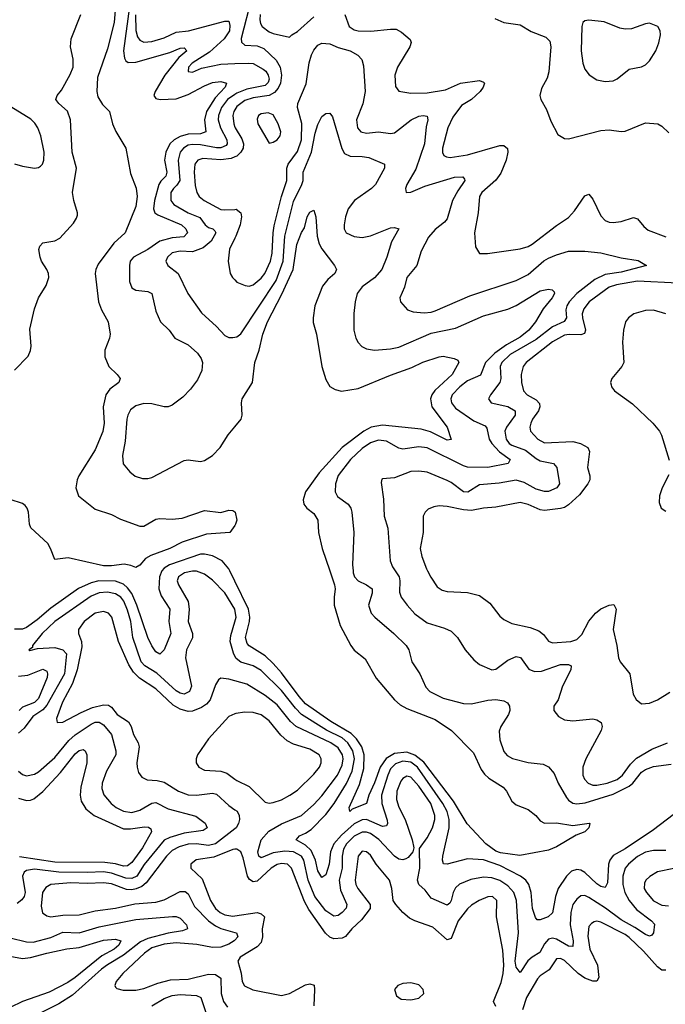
# Model space of a CAD drawing. Header units: inches. Extents: x 1552611 to 1694776, y 811966 to 917215.
# Tile 213 of 256: x 1578936 to 1582128, y 887857 to 892724. Entities that reach past the tile are written whole.
import ezdxf

# ---------------------------------------------------------------- set-up
doc = ezdxf.new("R2010")
doc.units = ezdxf.units.IN
doc.header["$MEASUREMENT"] = 0
for name, color, linetype in [('B5878', 7, 'Continuous'), ('B5879', 7, 'Continuous'), ('B5888', 7, 'Continuous'), ('B5889', 7, 'Continuous')]:
    doc.layers.add(name, color=color, linetype=linetype)

msp = doc.modelspace()

# ---------------------------------------------------------------- linework, layer by layer
at = {"layer": 'B5878', "color": 5}
for points, elevation in [([(1579639.6, 890000), (1579627.5, 889970), (1579624.8, 889910), (1579636.4, 889876.4), (1579679, 889810), (1579674.4, 889750), (1579683, 889690), (1579650, 889609.6), (1579630, 889588.6), (1579610, 889599.7), (1579590, 889628.4), (1579570, 889669.8), (1579516.3, 889830), (1579490, 889888.5), (1579470, 889916), (1579450, 889934.2), (1579410, 889948.3), (1579327.6, 889950), (1579290, 889940.2), (1579227.1, 889912.9), (1579090, 889814.6), (1579022.6, 889757.4), (1578970, 889719.9), (1578950, 889710.9), (1578911.5, 889711.5)], 820), ([(1580000, 889808.5), (1579999.7, 889810), (1579950, 889891.8), (1579890, 889953.8), (1579850, 889982.5), (1579810, 889997.7), (1579790, 889998.4), (1579750.4, 889990), (1579720.7, 889970), (1579715.6, 889950), (1579721, 889930), (1579768.9, 889848.9), (1579773.4, 889810), (1579769.1, 889750), (1579791.3, 889690), (1579790.7, 889669.3), (1579761.5, 889610), (1579756.8, 889570), (1579785.7, 889430), (1579776.4, 889403.6), (1579750, 889390.5), (1579730, 889395.4), (1579710, 889406.9), (1579614.7, 889494.7), (1579554.4, 889530), (1579537.2, 889550), (1579496, 889670), (1579485.5, 889750), (1579470, 889805.8), (1579452, 889850), (1579435.8, 889870), (1579410, 889886.4), (1579370, 889894.8), (1579330, 889891.3), (1579290, 889874.7), (1579109.6, 889750), (1579047.6, 889690), (1578999.5, 889630), (1578999, 889621), (1578981, 889610), (1578986.2, 889606.2), (1579023.9, 889616.1), (1579110, 889620.1), (1579150.2, 889610), (1579168.2, 889590), (1579157.4, 889490), (1579070, 889335.8), (1579050, 889313.3), (1579000.7, 889279.3), (1578958.4, 889221.6), (1578930, 889197.2)], 840), ([(1580000, 889949.4), (1579975.7, 890000)], 820), ([(1580000, 889456.2), (1579970, 889465), (1579930.2, 889469.8), (1579919.5, 889460.5), (1579903.9, 889436.1), (1579877.2, 889362.8), (1579859.1, 889340.9), (1579835.7, 889324.3), (1579790, 889305.5), (1579770, 889305), (1579730, 889316.1), (1579695.5, 889335.5), (1579610, 889416.9), (1579529.2, 889469.2), (1579498.7, 889498.7), (1579475.7, 889535.7), (1579425.5, 889650), (1579391.9, 889770), (1579375.1, 889790), (1579350, 889798.5), (1579310, 889789.8), (1579255, 889750), (1579227.5, 889710), (1579226.4, 889690), (1579242.6, 889650), (1579243.6, 889623.6), (1579220.6, 889510), (1579197, 889443), (1579147.7, 889350), (1579118.9, 889270), (1579121, 889250), (1579150, 889251.6), (1579240.1, 889299.9), (1579296.5, 889323.5), (1579350, 889338), (1579375.3, 889335.3), (1579390, 889326.4), (1579417.5, 889290), (1579473.9, 889253.9), (1579488.1, 889230), (1579498.8, 889190), (1579522.2, 889150), (1579527.8, 889130), (1579516, 889050), (1579516.9, 889030), (1579523.6, 889003.6), (1579540.2, 888980.2), (1579566.2, 888966.2), (1579616.5, 888963.5), (1579650, 888955), (1579721.5, 888910), (1579770, 888891.8), (1579810, 888890.6), (1579890, 888900.4), (1579910, 888895.6), (1579970, 888839.2), (1580000, 888819.1)], 860), ([(1580000, 889578.4), (1579992.6, 889592.6), (1579977.2, 889650), (1579979.5, 889680.5), (1580000, 889746.9)], 840), ([(1578930, 889479.7), (1578976.1, 889483.9), (1579050, 889514.4), (1579070, 889504.4), (1579074.4, 889490), (1579072.8, 889472.8), (1579030, 889368), (1579010, 889348.2), (1578950, 889326.6), (1578934.4, 889310)], 820), ([(1580000, 889292.5), (1579970, 889279.8), (1579870.2, 889170), (1579814.9, 889090), (1579808.2, 889070), (1579808.5, 889050), (1579821.3, 889030), (1579850, 889014.3), (1579930, 889009.4), (1579960, 889000), (1580000, 888970.5)], 880), ([(1578930, 889008.8), (1578950, 888992.7), (1578970, 888986), (1579010, 888994.2), (1579030, 889005.9), (1579110, 889077.3), (1579179.3, 889160.7), (1579210, 889188.8), (1579290, 889242), (1579310, 889251), (1579330, 889251.8), (1579350, 889239), (1579389.5, 889190), (1579412.3, 889110), (1579412, 889090), (1579364.8, 889010), (1579343.5, 888950), (1579343, 888923), (1579352.7, 888892.7), (1579388.5, 888850), (1579413.4, 888830), (1579450, 888811.8), (1579490, 888805.1), (1579530, 888817.1), (1579590, 888851.8), (1579610, 888853.9), (1579670, 888823.3), (1579807.7, 888787.7), (1579853.2, 888753.2), (1579862.8, 888730), (1579843.2, 888716.8), (1579750, 888703.4), (1579677.8, 888682.2), (1579651, 888669), (1579551.3, 888548.7), (1579515.4, 888490), (1579490, 888478.1), (1579460.5, 888480.5), (1579390, 888505.4), (1579350, 888512.3), (1579270, 888508), (1579130, 888510.2), (1579010, 888524.4), (1578970, 888518.1), (1578957.8, 888510), (1578950.1, 888490), (1578963.5, 888410), (1578958.7, 888390), (1578946.8, 888373.2), (1578924.5, 888355.5)], 840), ([(1578930, 888875.3), (1578970, 888864.1), (1578990, 888865.5), (1579006.7, 888873.3), (1579050, 888908.9), (1579137.8, 889002.2), (1579210, 889095.7), (1579230, 889111.2), (1579250, 889115.9), (1579260.3, 889110), (1579267.9, 889090), (1579267.8, 889050), (1579238.2, 888930), (1579234.6, 888890), (1579241.1, 888861.1), (1579263.9, 888823.9), (1579304.5, 888790), (1579450, 888725.2), (1579484.5, 888724.5), (1579554.2, 888734.2), (1579572.6, 888732.6), (1579584.7, 888724.7), (1579587.5, 888710), (1579543.3, 888630), (1579490, 888557.9), (1579470, 888541.4), (1579450, 888540.6), (1579410, 888551.1), (1579357.5, 888557.5), (1579110, 888560.1), (1578934.7, 888585.3)], 820), ([(1580000, 888725.2), (1579905.1, 888650), (1579870, 888641.9), (1579810, 888649.9), (1579770, 888647.9), (1579724.6, 888635.4), (1579690, 888617.7), (1579662.1, 888590), (1579562, 888458), (1579540.3, 888439.7), (1579512.1, 888427.9), (1579490, 888423.5), (1579465.1, 888425.1), (1579390, 888452), (1579350, 888458.1), (1579270, 888454.8), (1579190, 888458.1), (1579090, 888448.7), (1579065.3, 888434.7), (1579048.9, 888410), (1579041.9, 888341.9), (1579049.5, 888309.5), (1579070, 888295), (1579090, 888289.4), (1579150, 888296.8), (1579230, 888299.3), (1579310, 888319.6), (1579410, 888332.3), (1579505.9, 888354.1), (1579610, 888361.5), (1579650, 888374.1), (1579730, 888413.9), (1579755.1, 888415.1), (1579770, 888403.5), (1579800.5, 888340.5), (1579869.6, 888269.6), (1579904.5, 888244.5), (1579930, 888232.3), (1580000, 888212.3)], 860), ([(1580000, 888623.2), (1579990, 888622.3), (1579895.9, 888584.1), (1579808.3, 888571.7), (1579782.3, 888550), (1579783.1, 888530), (1579837.7, 888477.7), (1579879.1, 888370), (1579905, 888330), (1579927, 888310), (1579950, 888299.9), (1579990, 888293.2), (1580000, 888294.6)], 880), ([(1578890, 888185.4), (1578970, 888166), (1579003.4, 888163.4), (1579090, 888186.8), (1579150, 888213.3), (1579230, 888209.7), (1579330, 888239.3), (1579510, 888276.3), (1579691.5, 888291.5), (1579710, 888291.7), (1579730, 888283.2), (1579761.2, 888250), (1579766, 888230), (1579740.5, 888219.5), (1579670, 888208.9), (1579570, 888182.6), (1579533.7, 888166.3), (1579450, 888099.2), (1579370, 888052.6), (1579340.1, 888030), (1579198.2, 887901.8), (1579130, 887858.9), (1579030.4, 887810)], 840), ([(1578870, 888098.2), (1578950, 888083.6), (1578990, 888087.7), (1579070, 888110.1), (1579170, 888130.5), (1579230, 888138.3), (1579350, 888173.2), (1579410, 888178.5), (1579435.8, 888170), (1579425.9, 888150), (1579404.1, 888130), (1579343, 888097), (1579210.9, 887989.1), (1579175.2, 887964.8), (1579082.6, 887917.4), (1578950.2, 887870), (1578890, 887841.8)], 820), ([(1580000, 888173.9), (1579996.6, 888170), (1579970, 888153.7), (1579930, 888139.4), (1579890, 888138.1), (1579812.3, 888152.3), (1579710, 888161.6), (1579650, 888154.3), (1579590, 888135.6), (1579554.1, 888110), (1579446.8, 888010), (1579413.8, 887970), (1579406.3, 887950), (1579410, 887942), (1579415.8, 887935.8), (1579447.3, 887927.3), (1579510, 887927.5), (1579550, 887935.5), (1579619, 887961), (1579682.2, 887977.8), (1579770, 887981.3), (1579870, 888006.3), (1579905, 888005), (1579930, 887986), (1579932, 887910), (1579944.2, 887870), (1579963.5, 887843.5)], 860), ([(1579590, 887849.6), (1579650, 887885.5), (1579690, 887900.8), (1579730, 887905), (1579810, 887900.1), (1579832.6, 887890), (1579856.8, 887816.8)], 840)]:
    msp.add_lwpolyline(points, dxfattribs=dict(at, elevation=elevation))
at = {"layer": 'B5879', "color": 5}
for points, elevation in [([(1579411, 892811), (1579403.9, 892710), (1579370, 892579.8), (1579321.7, 892438.3), (1579317.2, 892370), (1579322.6, 892342.6), (1579345.4, 892305.4), (1579380.6, 892270), (1579395.3, 892210), (1579411.5, 892171.5), (1579460.6, 892090), (1579483.4, 891963.4), (1579511.7, 891891.7), (1579516.7, 891850), (1579510, 891801.4), (1579457.8, 891670), (1579401, 891619), (1579324, 891516), (1579312.5, 891490), (1579309.7, 891470), (1579326.2, 891330), (1579340.4, 891290), (1579373.2, 891230), (1579383.8, 891170), (1579380.9, 891150), (1579357.9, 891090), (1579357.7, 891057.7), (1579377.8, 891010), (1579419, 890970), (1579433.1, 890950), (1579426.3, 890930), (1579382.2, 890897.8), (1579362.2, 890870), (1579348.9, 890810), (1579353.3, 890730), (1579347.8, 890687.8), (1579310, 890598.1), (1579229.2, 890470), (1579220.8, 890450), (1579214.7, 890410), (1579226.4, 890370), (1579310, 890304.6), (1579390, 890278.7), (1579435.4, 890255.4), (1579530, 890220.1), (1579550, 890220.8), (1579610, 890254.9), (1579630, 890258.8), (1579690, 890255.8), (1579740.3, 890259.7), (1579850, 890297.7), (1579930, 890288.5), (1579970, 890299.5), (1579990, 890298.7), (1580000, 890291.2)], 780), ([(1579479.7, 892790), (1579450.4, 892570), (1579453.8, 892533.8), (1579461.3, 892521.3), (1579472.2, 892512.2), (1579510, 892514), (1579677.8, 892562.2), (1579730, 892584), (1579750, 892585.2), (1579762.8, 892570), (1579722.9, 892537.1), (1579654.3, 892450), (1579606, 892370), (1579600.2, 892350), (1579610, 892334.9), (1579630.2, 892330.2), (1579710, 892332.9), (1579770, 892354.4), (1579850, 892397.1), (1579890, 892413.2), (1579930, 892418.4), (1579959.5, 892410), (1579951.5, 892390), (1579902.5, 892337.5), (1579860.4, 892270), (1579850.4, 892230), (1579856.8, 892170), (1579830, 892159.5), (1579770, 892159), (1579730, 892147.5), (1579699.7, 892130), (1579678.2, 892110), (1579658.1, 892070), (1579652.5, 892030), (1579663.8, 891970), (1579658.2, 891950), (1579633.8, 891926.2), (1579623.9, 891910), (1579602, 891830), (1579597.2, 891790), (1579604.6, 891770), (1579619, 891759), (1579735.5, 891710), (1579757.4, 891690), (1579765.9, 891670), (1579748.5, 891651.5), (1579690, 891646.5), (1579628.5, 891630), (1579570, 891588.7), (1579498.9, 891550), (1579483, 891530), (1579478.7, 891510), (1579478.7, 891430), (1579490, 891399.6), (1579510, 891386.7), (1579570, 891380.5), (1579590.1, 891370.1), (1579610, 891283.8), (1579632, 891230), (1579674.7, 891190), (1579702.6, 891150), (1579770, 891116.2), (1579815.9, 891075.9), (1579833.4, 891050), (1579840.1, 891030), (1579836.4, 890990), (1579816.2, 890943.8), (1579781.5, 890898.5), (1579742.4, 890857.6), (1579690, 890818.7), (1579670, 890810.9), (1579650, 890809.9), (1579590, 890826.1), (1579550, 890826.7), (1579510, 890815.9), (1579483.8, 890796.2), (1579470.7, 890770), (1579466.8, 890750), (1579458.4, 890641.6), (1579445, 890570), (1579448.7, 890528.7), (1579480.2, 890490), (1579507.3, 890467.3), (1579543.5, 890456.5), (1579570, 890456.9), (1579590, 890461.8), (1579750, 890544.7), (1579770, 890548.2), (1579830, 890540.7), (1579850, 890544.9), (1579890, 890570.2), (1579928, 890610), (1579967.8, 890672.2), (1580000, 890712.1)], 820), ([(1578910, 890992.2), (1578978.3, 891061.7), (1578990.2, 891089.8), (1578992.6, 891110), (1578986, 891194), (1579010, 891295.5), (1579028.7, 891350), (1579067.5, 891410), (1579080.3, 891450), (1579078.7, 891470), (1579070.8, 891490), (1579044.6, 891530), (1579037.5, 891550), (1579031.5, 891588.5), (1579035.6, 891604.4), (1579050, 891620.8), (1579110, 891630.7), (1579135.3, 891644.7), (1579201.6, 891718.4), (1579217.3, 891742.7), (1579221.7, 891758.3), (1579222.8, 891770), (1579203.9, 891830), (1579197.9, 891870), (1579217.2, 891990), (1579195.6, 892070), (1579186.8, 892230), (1579172.1, 892272.1), (1579129.7, 892310), (1579115.6, 892330), (1579122, 892350), (1579143.6, 892376.4), (1579186.4, 892453.6), (1579201.5, 892490), (1579201.2, 892530), (1579188.4, 892590), (1579191.5, 892630), (1579238.9, 892750)], 780), ([(1579509, 892749), (1579510.1, 892670.1), (1579519.5, 892639.5), (1579530, 892622.5), (1579550, 892613), (1579590, 892616.9), (1579650, 892634), (1579710, 892662.7), (1579770.2, 892669.8), (1579950, 892716.6), (1579970, 892716.9), (1579976, 892696), (1579973.2, 892670), (1579947.8, 892630), (1579875.5, 892564.5), (1579789.4, 892510), (1579770.3, 892490), (1579768.5, 892468.5), (1579790, 892465), (1579835.3, 892484.7), (1579930, 892504.6), (1580000, 892507.1)], 840), ([(1580000, 892354.3), (1579963.9, 892330), (1579934.6, 892290), (1579918.6, 892250), (1579917.9, 892230), (1579929, 892190), (1579960.3, 892130), (1579962.5, 892110), (1579956.9, 892103.1), (1579930, 892091), (1579910, 892091.1), (1579830, 892105.6), (1579790, 892107.4), (1579770, 892103.4), (1579745.8, 892090), (1579730.4, 892069.6), (1579720.2, 892030), (1579727.5, 891930), (1579714, 891906), (1579696, 891890), (1579683.1, 891870), (1579683.8, 891830), (1579698, 891810), (1579770, 891769.3), (1579826.2, 891746.2), (1579853, 891710), (1579870, 891696.8), (1579890.4, 891690), (1579901.4, 891681.4), (1579906.4, 891670), (1579882.5, 891630), (1579843.8, 891596.2), (1579790, 891576.7), (1579730, 891579.9), (1579690, 891571.1), (1579667.2, 891550), (1579659.6, 891530), (1579668.9, 891510), (1579719.7, 891470), (1579768, 891370), (1579834.5, 891274.5), (1579910, 891207.2), (1579950, 891163.1), (1579970, 891153.7), (1579990, 891153.4), (1580000, 891155.2)], 840), ([(1578910, 892011), (1578950, 891999.6), (1579009, 891991), (1579030, 891993.4), (1579039.9, 892000.1), (1579049.9, 892010.1), (1579056.3, 892030), (1579057.4, 892070), (1579041.5, 892150), (1579025.8, 892190), (1579012, 892212), (1578992.1, 892232.1), (1578850, 892320.4)], 820), ([(1580000, 892278.5), (1579994.9, 892270), (1579990.5, 892250), (1579994.3, 892210), (1580000, 892193.4)], 860), ([(1580000, 892046), (1579981.8, 892038.2), (1579930, 892032.3), (1579842.2, 892037.8), (1579816.9, 892030), (1579802.2, 892010), (1579799.6, 891970), (1579804.2, 891904.2), (1579812.6, 891870), (1579823.8, 891850), (1579849.1, 891830), (1579930, 891786.6), (1579950, 891783.6), (1580000, 891786.8)], 860), ([(1580000, 891643.8), (1579973.6, 891590), (1579967.2, 891530), (1579977.4, 891470), (1579989.2, 891449.2), (1580000, 891438)], 860), ([(1580000, 890224.5), (1579974.8, 890190), (1579859.6, 890180.4), (1579739.2, 890140.8), (1579678, 890110), (1579584.2, 890075.8), (1579559, 890061), (1579530, 890027.2), (1579510, 890016.3), (1579486.4, 890026.4), (1579452.3, 890032.3), (1579390, 890024), (1579350, 890024.3), (1579176.5, 890063.5), (1579110, 890055.1), (1579089.4, 890110), (1579074.8, 890134.8), (1578991.6, 890211.6), (1578984.2, 890230), (1578980.1, 890290), (1578973.7, 890310), (1578962.9, 890322.9), (1578950, 890332.3), (1578890, 890352.9)], 780), ([(1579975.7, 890000), (1579970.9, 890010), (1579937, 890050), (1579890, 890074.4), (1579850, 890082.9), (1579830, 890081.9), (1579676.4, 890030), (1579650, 890013.2), (1579639.7, 890000.3), (1579639.6, 890000)], 820)]:
    msp.add_lwpolyline(points, dxfattribs=dict(at, elevation=elevation))
at = {"layer": 'B5888', "color": 5}
for points, elevation in [([(1580469.3, 890000), (1580493.2, 889930), (1580496.5, 889910), (1580490.2, 889870), (1580491, 889830), (1580521.4, 889730), (1580572.9, 889630), (1580590, 889608.4), (1580645, 889565), (1580699.4, 889470), (1580790, 889361.4), (1580817.7, 889337.7), (1580850, 889318.9), (1580990, 889265.4), (1581070.3, 889210), (1581179.6, 889099.6), (1581218.3, 889018.3), (1581234.4, 888994.4), (1581255.3, 888975.3), (1581325.7, 888930), (1581342.3, 888910), (1581370, 888861.6), (1581390, 888842.4), (1581450, 888820.5), (1581487.7, 888790), (1581510, 888763.8), (1581530, 888752.8), (1581590, 888754.3), (1581670, 888741.4), (1581751.8, 888751.8), (1581754.8, 888750), (1581750.5, 888730), (1581730.6, 888710), (1581687.5, 888692.5), (1581590, 888635.1), (1581550, 888618.3), (1581408.1, 888591.9), (1581313.7, 888606.3), (1581290, 888614.2), (1581241.4, 888650), (1581148.5, 888748.5), (1581081.6, 888861.6), (1580934.3, 889054.3), (1580890, 889088.8), (1580850, 889103), (1580790, 889097.4), (1580747.3, 889072.7), (1580718.7, 889030), (1580690, 888951.4), (1580661.6, 888890), (1580650.8, 888849.2), (1580579.2, 888820.8), (1580569.2, 888810), (1580565, 888830), (1580615.7, 888944.3), (1580637.1, 889022.9), (1580639.1, 889090), (1580628.3, 889130), (1580600.9, 889170), (1580575.5, 889195.5), (1580474.6, 889254.6), (1580350, 889343), (1580317.9, 889377.9), (1580230, 889495.8), (1580190, 889541.5), (1580150, 889580.3), (1580070, 889628.7), (1580060.5, 889640.5), (1580052.7, 889670), (1580072.2, 889750), (1580073.7, 889770), (1580067, 889810), (1580000, 889949.4)], 820), ([(1580584.4, 890000), (1580585.4, 889990), (1580591.5, 889970), (1580609.3, 889950), (1580651.6, 889930), (1580678.4, 889910), (1580679.4, 889890), (1580661, 889830), (1580674.7, 889790), (1580691.6, 889770), (1580786.7, 889690), (1580846.7, 889630), (1580860.8, 889610), (1580874.3, 889550), (1580913.8, 889490), (1580944.6, 889424.6), (1580963.7, 889403.7), (1581030, 889371.1), (1581130, 889343.5), (1581170, 889342), (1581250, 889360.5), (1581290, 889363.8), (1581330, 889357.7), (1581347.5, 889347.5), (1581358.5, 889330), (1581358.6, 889310), (1581352.6, 889290), (1581315.3, 889230), (1581307.3, 889207.3), (1581310, 889164), (1581330, 889107.2), (1581346.7, 889086.7), (1581372.8, 889072.8), (1581450, 889051.8), (1581523.7, 889043.7), (1581551.3, 889031.3), (1581578.3, 888998.3), (1581598.2, 888950), (1581639.1, 888879.1), (1581650, 888865.5), (1581671.4, 888851.4), (1581690, 888848.4), (1581732.3, 888852.3), (1581870, 888896.3), (1581950, 888934.5), (1581967.6, 888950), (1582010, 889004.3), (1582030, 889017.5), (1582070, 889032.1), (1582156.4, 889043.6)], 840), ([(1580792, 890000), (1580811.6, 889970), (1580816.3, 889950), (1580814.5, 889894.5), (1580822.6, 889870), (1580851.1, 889830), (1580890, 889787.5), (1580950, 889742), (1581037.1, 889717.1), (1581070, 889700.9), (1581101.1, 889670), (1581138, 889610), (1581180.6, 889560.6), (1581210, 889536), (1581270, 889510.3), (1581290, 889513.4), (1581350, 889558.3), (1581390, 889576.3), (1581411.3, 889571.3), (1581453.7, 889513.7), (1581482.1, 889502.1), (1581515.9, 889504.1), (1581610, 889536.6), (1581650, 889536.2), (1581662.4, 889530), (1581661.3, 889510), (1581619.4, 889430), (1581598.3, 889361.7), (1581576.4, 889330), (1581576.4, 889310), (1581599.4, 889279.4), (1581630, 889262.8), (1581670, 889258.8), (1581770, 889267.9), (1581790, 889263.6), (1581810.3, 889250), (1581815.2, 889230), (1581810.2, 889210), (1581735.7, 889070), (1581720.1, 889030), (1581719.8, 888990), (1581727.9, 888970), (1581746.2, 888950), (1581770, 888940.5), (1581790, 888940.1), (1581839.7, 888950), (1581890, 888968.9), (1581915.8, 888990), (1581955.2, 889044.8), (1581986.3, 889073.7), (1582062.1, 889117.9), (1582138.3, 889150)], 860), ([(1580951.9, 890000), (1580968.2, 889968.2), (1581000.3, 889920.3), (1581024.5, 889904.5), (1581050, 889897.7), (1581150, 889893.2), (1581210, 889877.6), (1581259.7, 889839.7), (1581310, 889775.8), (1581330, 889758.4), (1581370, 889738.7), (1581459.8, 889719.8), (1581502.6, 889702.6), (1581525.2, 889685.2), (1581550, 889652.4), (1581570, 889643.5), (1581661.2, 889650), (1581690, 889660.9), (1581715.1, 889684.9), (1581749.6, 889750.4), (1581782.9, 889790), (1581810, 889811.5), (1581850, 889830.1), (1581872.9, 889832.9), (1581884.6, 889810), (1581870.2, 889710), (1581888.9, 889630), (1581896.5, 889570), (1581904.9, 889550), (1581951.8, 889490), (1581969.1, 889390), (1581983.7, 889363.7), (1582010, 889342), (1582050, 889344.9), (1582090, 889362.3), (1582150, 889399.6)], 880), ([(1580000, 889746.9), (1580007.1, 889770), (1580000, 889808.5)], 840), ([(1582166.9, 888793.1), (1582070, 888719), (1581930, 888625.9), (1581870, 888592.1), (1581854, 888570), (1581847, 888550), (1581841.9, 888458.1), (1581830, 888434), (1581810, 888439.1), (1581790, 888453.1), (1581730, 888509), (1581710, 888520.6), (1581690, 888523.7), (1581664.4, 888515.6), (1581638.8, 888490), (1581598.1, 888430), (1581585.6, 888390), (1581570, 888309.7), (1581548.4, 888290), (1581510, 888274), (1581494.9, 888274.9), (1581485.6, 888285.6), (1581471.8, 888330), (1581464.1, 888410), (1581453.1, 888450), (1581438.6, 888470), (1581412.6, 888490), (1581310, 888542.8), (1581228.4, 888571.6), (1581150, 888575.5), (1581050, 888549.9), (1581031.3, 888551.3), (1581026.3, 888570), (1581028.9, 888588.9), (1581059.3, 888730), (1581059.8, 888770), (1581048.8, 888810), (1581028.3, 888850), (1580903.2, 889030), (1580870, 889054.1), (1580830, 889059.2), (1580794.2, 889045.8), (1580770, 889021.6), (1580755.5, 888990), (1580724.9, 888890), (1580726.7, 888850), (1580752.2, 888767.8), (1580754, 888750), (1580750, 888739.7), (1580730, 888736.4), (1580650, 888770.2), (1580630, 888769.6), (1580590, 888748.8), (1580526.6, 888693.4), (1580489.1, 888650), (1580473.1, 888610), (1580466, 888550), (1580450, 888496.4), (1580430, 888483.5), (1580410, 888517.4), (1580398.6, 888570), (1580377.2, 888617.2), (1580350, 888643.1), (1580303.9, 888670), (1580319.7, 888690), (1580350, 888702.4), (1580378.1, 888721.9), (1580450, 888795.6), (1580490.8, 888849.2), (1580551.6, 888948.4), (1580580.1, 889010), (1580591.1, 889070), (1580583.9, 889110), (1580558.8, 889150), (1580530, 889174.5), (1580452.6, 889212.6), (1580329.8, 889289.8), (1580300.1, 889320.1), (1580230, 889408.5), (1580130, 889507), (1580090, 889529.4), (1580030, 889548), (1580006.3, 889566.3), (1580000, 889578.4)], 840), ([(1582130, 888616.6), (1582070, 888617.6), (1582030, 888609), (1581990, 888586.8), (1581946.4, 888550), (1581930, 888529.8), (1581917.9, 888490), (1581918.3, 888450), (1581927.8, 888410), (1581949.3, 888369.3), (1581984.8, 888324.8), (1582060.3, 888270), (1582073.9, 888253.9), (1582070.1, 888209.9), (1582061.3, 888198.7), (1582050, 888193.3), (1582030, 888202), (1581977.2, 888237.2), (1581910, 888274), (1581832.9, 888332.9), (1581750, 888385.6), (1581730, 888394.7), (1581710, 888393.7), (1581690, 888377.4), (1581671.4, 888350), (1581660.3, 888310), (1581658.3, 888250), (1581672.2, 888170), (1581670, 888143), (1581650, 888144.3), (1581590, 888178.7), (1581570, 888184.6), (1581550, 888179.6), (1581530, 888155.7), (1581507.3, 888112.7), (1581469.2, 888090.8), (1581447.9, 888072.1), (1581410, 888014.3), (1581390, 888040.5), (1581385.7, 888070), (1581401.7, 888210), (1581393.1, 888370), (1581379.7, 888410), (1581350, 888442.9), (1581310, 888468.7), (1581270, 888482.6), (1581230, 888485.6), (1581166.8, 888473.2), (1581110, 888450.5), (1581090, 888432.2), (1581078.9, 888410), (1581070, 888369.6), (1581063.1, 888356.9), (1581050, 888347.3), (1580970, 888382), (1580941.1, 888421.1), (1580909.1, 888450), (1580903.2, 888470), (1580914.9, 888530), (1580912.8, 888627.2), (1580950, 888680.2), (1580977.7, 888730), (1580989.4, 888770), (1580989, 888790), (1580969.5, 888850), (1580910, 888935.2), (1580870, 888979.9), (1580850, 888984.1), (1580830, 888972.8), (1580820.4, 888959.6), (1580801.5, 888910), (1580799.6, 888870), (1580810, 888831.5), (1580842, 888770), (1580876.9, 888670), (1580884.9, 888630), (1580879.5, 888610), (1580857, 888583), (1580844.5, 888575.5), (1580830, 888571.2), (1580810, 888575), (1580788.5, 888588.5), (1580711.2, 888671.2), (1580670, 888701.4), (1580650, 888708.2), (1580630, 888707.9), (1580590, 888687.8), (1580551.5, 888650), (1580536.9, 888623.1), (1580530.1, 888590), (1580530.4, 888530), (1580516.4, 888470), (1580521.9, 888421.9), (1580554, 888350), (1580550, 888332.3), (1580531, 888310), (1580510, 888295.2), (1580490, 888292.2), (1580450, 888319.3), (1580395.4, 888390), (1580362, 888470), (1580340.9, 888570), (1580329.9, 888590), (1580290.7, 888610), (1580246.6, 888613.4), (1580190, 888606.1), (1580130, 888581.5), (1580118.5, 888590), (1580113.5, 888610), (1580130, 888669.3), (1580167.4, 888712.6), (1580230, 888749.6), (1580330, 888790.7), (1580390, 888843.9), (1580430, 888886.8), (1580507, 888990), (1580530, 889039.7), (1580535.2, 889070), (1580532, 889090), (1580510, 889124.4), (1580474, 889150), (1580302.6, 889230), (1580275.1, 889255.1), (1580210, 889336.6), (1580150, 889384.2), (1580058.8, 889438.8), (1580000, 889456.2)], 860), ([(1580000, 888970.5), (1580010, 888963.2), (1580070, 888934.3), (1580150, 888856.5), (1580170, 888851.6), (1580190, 888854.4), (1580230, 888868.5), (1580272.6, 888890), (1580310, 888915.6), (1580390, 888995), (1580418.3, 889030), (1580427.5, 889050), (1580427.4, 889070), (1580417.1, 889090), (1580370, 889118.5), (1580290, 889143.6), (1580259.4, 889159.4), (1580227.1, 889187.1), (1580170, 889258.6), (1580130, 889288.5), (1580090, 889299.9), (1580050, 889301.8), (1580005.3, 889294.7), (1580000, 889292.5)], 880), ([(1580000, 888819.1), (1580011.4, 888811.4), (1580021.5, 888790), (1580022.8, 888770), (1580018.3, 888750), (1580006, 888730), (1580000, 888725.2)], 860), ([(1581290, 887845.7), (1581278.7, 887870), (1581315.8, 887964.2), (1581327, 888010), (1581330.4, 888050), (1581324.5, 888124.5), (1581293.3, 888290), (1581294.7, 888370), (1581273, 888390), (1581250, 888388.2), (1581207.4, 888370), (1581170, 888347.2), (1581150, 888329), (1581104.5, 888270), (1581070, 888182.3), (1581050, 888175.7), (1580979.1, 888239.1), (1580889.3, 888269.3), (1580863.3, 888283.3), (1580831.1, 888310), (1580795.1, 888350), (1580783.1, 888370), (1580776.8, 888430), (1580763.9, 888470), (1580699.1, 888550), (1580670, 888593.8), (1580650, 888610.6), (1580630, 888613.2), (1580608.9, 888590), (1580595, 888470), (1580597.9, 888450), (1580607.3, 888430), (1580669.5, 888350), (1580668.8, 888330), (1580625.3, 888274.7), (1580578.2, 888230), (1580547.7, 888192.3), (1580530, 888183.6), (1580490, 888180.3), (1580470, 888188.4), (1580448.9, 888208.9), (1580366.1, 888326.1), (1580345, 888365), (1580279.4, 888530), (1580260.4, 888550), (1580230, 888553.6), (1580210, 888548.6), (1580179.8, 888530), (1580110, 888465.6), (1580090, 888462.1), (1580073.2, 888473.2), (1580062.8, 888490), (1580041.5, 888581.5), (1580030.4, 888610.4), (1580010, 888624.1), (1580000, 888623.2)], 880), ([(1582170, 888527.7), (1582088.6, 888511.4), (1582050.6, 888489.4), (1582032.2, 888470), (1582024.9, 888455.1), (1582024.2, 888430), (1582034.6, 888410), (1582070, 888368.8), (1582110, 888346.3), (1582143.7, 888343.7)], 880), ([(1580000, 888294.6), (1580110, 888310.1), (1580130, 888304.4), (1580147.4, 888290), (1580135.7, 888230), (1580136.9, 888190), (1580130, 888161.8), (1580110, 888140.9), (1580026.5, 888090), (1580014.7, 888070), (1580031.7, 888011.7), (1580035.8, 887970), (1580047.9, 887947.9), (1580089, 887929), (1580230, 887901.3), (1580270, 887910.1), (1580350, 887953.1), (1580370, 887958.3), (1580391.4, 887951.4), (1580394.5, 887930), (1580390.1, 887850.1)], 880), ([(1582130, 888025.1), (1582110, 888025.6), (1582090, 888041.5), (1582019.4, 888119.4), (1581950, 888187.8), (1581930, 888201.8), (1581810, 888263.2), (1581790, 888267.2), (1581775.7, 888264.3), (1581762.8, 888257.2), (1581750, 888241.3), (1581745.6, 888194.4), (1581754.7, 888130), (1581793.2, 888050), (1581798.6, 887990), (1581790, 887971.9), (1581770, 887971.4), (1581730, 887986.9), (1581697.9, 888010), (1581630, 888074), (1581610, 888084.2), (1581590, 888081), (1581553, 888027), (1581510, 887998.1), (1581496.9, 887983.1), (1581442.4, 887890), (1581421.4, 887830)], 880), ([(1580000, 888212.3), (1580008.2, 888210), (1580014.2, 888190), (1580000, 888173.9)], 860)]:
    msp.add_lwpolyline(points, dxfattribs=dict(at, elevation=elevation))
at = {"layer": 'B5888', "color": 5, "elevation": 920}
msp.add_lwpolyline([(1580870, 887963.1), (1580830, 887959.1), (1580804.9, 887950), (1580788.7, 887930), (1580799.2, 887899.2), (1580822.8, 887882.8), (1580870, 887879.5), (1580910, 887887.2), (1580933.6, 887910), (1580931.6, 887930), (1580910, 887954)], close=True, dxfattribs=at)
at = {"layer": 'B5889', "color": 5}
for points, elevation in [([(1580000, 892863.9), (1580010, 892873.1), (1580050, 892892), (1580072.4, 892892.4), (1580083.6, 892870), (1580081.9, 892830), (1580031.4, 892631.4), (1580033.4, 892613.4), (1580050, 892599.1), (1580110, 892595.6), (1580142.5, 892582.5), (1580204.8, 892524.8), (1580223.7, 892490), (1580230.1, 892450), (1580226.1, 892410), (1580214.7, 892385.3), (1580196.3, 892363.7), (1580170, 892348.8), (1580090, 892338.1), (1580050, 892325.1), (1580010, 892295.1), (1580000, 892278.5)], 860), ([(1580124.7, 892750), (1580123.3, 892723.3), (1580126.3, 892706.3), (1580135.7, 892690), (1580170, 892664.4), (1580190, 892655.8), (1580270, 892638), (1580282, 892650), (1580310, 892665.3), (1580390, 892738.1)], 880), ([(1580543.2, 892750), (1580565, 892690), (1580590, 892674.8), (1580610, 892669.7), (1580671.6, 892668.4), (1580770, 892678.2), (1580796.8, 892676.8), (1580823.5, 892663.5), (1580866.9, 892626.9), (1580871.4, 892611.4), (1580865.4, 892590), (1580804.1, 892490), (1580791, 892450), (1580793.9, 892393.9), (1580811.1, 892371.1), (1580870, 892360.5), (1580950, 892363.3), (1581042, 892378), (1581116, 892410), (1581210, 892423.5), (1581230, 892416), (1581234, 892410), (1581228.3, 892390), (1581211.9, 892370), (1581170, 892329.9), (1581120.3, 892299.7), (1581077.2, 892242.8), (1581053.6, 892190), (1581025.8, 892090), (1581027.3, 892067.3), (1581033.8, 892053.8), (1581045.7, 892045.7), (1581063.8, 892043.8), (1581150, 892056.5), (1581310, 892101.8), (1581330, 892102.2), (1581347.2, 892087.2), (1581349.4, 892069.4), (1581341.8, 892030), (1581314.6, 891965.4), (1581290, 891931.8), (1581221.6, 891870), (1581210.2, 891850), (1581202.2, 891770), (1581184.9, 891670), (1581190, 891602), (1581208.6, 891568.6), (1581249, 891569), (1581410, 891592.2), (1581450, 891603.8), (1581470, 891614.5), (1581590, 891706.3), (1581650, 891746), (1581679.8, 891780.2), (1581730, 891853.1), (1581750, 891862), (1581770, 891837.6), (1581810, 891754.6), (1581830, 891731.6), (1581850, 891722.8), (1581870, 891721.2), (1581910, 891726.2), (1581970, 891746.5), (1581990, 891739.6), (1582021.5, 891701.5), (1582043.1, 891683.1), (1582130.1, 891650.1)], 880), ([(1581285.7, 892730), (1581330, 892710.2), (1581410, 892699.1), (1581465.3, 892665.3), (1581538, 892638), (1581557.9, 892617.9), (1581562.8, 892590), (1581552.8, 892467.2), (1581544.2, 892435.8), (1581515.6, 892384.4), (1581507.9, 892350), (1581512.4, 892330), (1581540.3, 892280.3), (1581562.7, 892222.7), (1581596.3, 892156.3), (1581630, 892137), (1581650, 892134.9), (1581810, 892176.3), (1581850, 892180.5), (1581910, 892171.4), (1581930, 892174), (1582030, 892214), (1582090.6, 892210), (1582110, 892198.7), (1582145.6, 892165.6)], 920), ([(1580000, 891438), (1580010, 891427.6), (1580050.2, 891410.2), (1580070, 891407.7), (1580090, 891414.2), (1580130, 891446), (1580148.7, 891470), (1580175.6, 891530), (1580184.2, 891570), (1580188.8, 891670), (1580194.9, 891705.1), (1580230.3, 891850), (1580257.7, 891930), (1580256.2, 891990), (1580263.2, 892010), (1580310, 892073.2), (1580328.7, 892130), (1580331, 892211), (1580309.9, 892290), (1580310.8, 892310), (1580352.1, 892407.9), (1580368.2, 892511.8), (1580379.3, 892550), (1580390, 892573.1), (1580410, 892599), (1580430, 892608.5), (1580470, 892604.7), (1580510, 892587.7), (1580570.2, 892570.2), (1580608.2, 892548.2), (1580627.8, 892527.8), (1580636.5, 892496.5), (1580643.8, 892370), (1580632.1, 892307.9), (1580600.7, 892230), (1580606.7, 892190), (1580623.1, 892170), (1580650, 892163), (1580710, 892169.4), (1580770, 892162), (1580790, 892165.6), (1580871.1, 892230), (1580910, 892247), (1580930.9, 892250.9), (1580950, 892247.3), (1580954.7, 892230), (1580945.7, 892194.3), (1580937.1, 892110), (1580893.9, 891986.1), (1580850.3, 891910), (1580843.1, 891890), (1580847.7, 891870), (1580870, 891872), (1580938.4, 891901.6), (1581086.3, 891946.3), (1581127.1, 891947.1), (1581135.6, 891935.6), (1581136.5, 891930), (1581101.6, 891878.4), (1581075.7, 891830), (1581050, 891740.4), (1581036.1, 891723.9), (1580990, 891687.9), (1580957.5, 891650), (1580920.3, 891579.7), (1580899.7, 891510), (1580850.2, 891450), (1580838, 891402), (1580815.5, 891350), (1580819.1, 891330), (1580854, 891290), (1580880.7, 891280.7), (1580935.3, 891275.3), (1580970, 891277.9), (1580990, 891285), (1581161.3, 891358.7), (1581390, 891435.5), (1581450, 891464.8), (1581528.2, 891531.8), (1581550, 891545.1), (1581590, 891562.3), (1581650, 891579.8), (1581730, 891579.7), (1581810, 891572.5), (1581910, 891546.8), (1581993.4, 891533.4), (1582035.5, 891510), (1581910, 891475.9), (1581830, 891465.5), (1581779.8, 891440.2), (1581689.8, 891370.2), (1581652.3, 891330), (1581640.3, 891310), (1581636.2, 891290), (1581639.3, 891250), (1581627.3, 891232.7), (1581570, 891206.8), (1581490, 891143.4), (1581361.2, 891070), (1581319.6, 891030), (1581311.1, 891010), (1581314.6, 890950), (1581309.6, 890930), (1581263.9, 890870), (1581254.3, 890850), (1581266.4, 890830), (1581350, 890812.6), (1581386, 890790), (1581385.7, 890770), (1581342.4, 890710), (1581335.4, 890690), (1581341.8, 890650), (1581356.6, 890630), (1581370, 890620.5), (1581437.1, 890597.1), (1581490, 890554.4), (1581510, 890544.3), (1581575.3, 890530), (1581591.1, 890510), (1581604.1, 890430), (1581591.4, 890410), (1581550, 890392.8), (1581530, 890391.2), (1581490, 890404), (1581430, 890437), (1581390, 890448.3), (1581306.6, 890433.4), (1581210, 890425.3), (1581151.4, 890388.6), (1581130, 890389.9), (1581070, 890436.5), (1581050, 890446.8), (1580950, 890487.6), (1580910, 890493.3), (1580870, 890490.5), (1580790, 890460.3), (1580730, 890454), (1580727.1, 890452.9), (1580723.8, 890436.2), (1580734.4, 890354.4), (1580738.6, 890270), (1580756, 890210), (1580768.6, 890048.6), (1580779.4, 890019.4), (1580792, 890000)], 860), ([(1580000, 892507.1), (1580069.6, 892509.6), (1580090, 892507.6), (1580139.7, 892479.7), (1580152.9, 892470), (1580165, 892450), (1580169.1, 892430), (1580165.4, 892414.6), (1580150, 892398.3), (1580059.2, 892380.8), (1580010, 892361.1), (1580000, 892354.3)], 840), ([(1580000, 891155.2), (1580010, 891157), (1580030, 891172.2), (1580205, 891435), (1580239.5, 891530), (1580246.5, 891653.5), (1580290, 891825.8), (1580331.8, 891910), (1580337.1, 891930), (1580337.8, 891970), (1580379.3, 892070), (1580396.3, 892163.7), (1580410, 892206.4), (1580430, 892245.3), (1580450, 892260.3), (1580470, 892261.6), (1580483.4, 892243.4), (1580528.3, 892088.3), (1580542.4, 892062.4), (1580570, 892048.9), (1580630, 892048.6), (1580662.5, 892042.5), (1580739.1, 892010), (1580740.3, 891990), (1580694.7, 891910), (1580675.8, 891890), (1580591.3, 891830), (1580560.9, 891790), (1580546.6, 891750), (1580539.8, 891710), (1580540.7, 891690), (1580550, 891670.4), (1580590, 891652.9), (1580630, 891647.5), (1580670, 891655.7), (1580770, 891695.5), (1580790, 891697.4), (1580810.4, 891690), (1580774.1, 891625.9), (1580751.9, 891550), (1580727.1, 891490), (1580690, 891449), (1580630, 891403.5), (1580605.2, 891370), (1580594.9, 891330), (1580588.1, 891271.9), (1580589, 891190), (1580598.3, 891150), (1580610, 891128.2), (1580628.4, 891108.4), (1580650, 891097.4), (1580690.2, 891090.2), (1580770, 891096.8), (1580810, 891105), (1580970, 891174.5), (1581090, 891199.6), (1581230, 891260.7), (1581350, 891293.5), (1581390, 891311.2), (1581510, 891383.2), (1581550, 891391.5), (1581568.7, 891388.7), (1581578.5, 891378.5), (1581580.3, 891370), (1581569.1, 891350), (1581524.4, 891295.6), (1581485.7, 891230), (1581453.2, 891190), (1581410, 891155.3), (1581342.3, 891117.7), (1581284.8, 891075.2), (1581239.7, 891030), (1581213.7, 890966.3), (1581150, 890938.3), (1581112.7, 890910), (1581073.9, 890870), (1581067.9, 890850), (1581071.4, 890830), (1581090, 890804.7), (1581181.2, 890741.2), (1581237.2, 890717.2), (1581245.1, 890705.1), (1581257.4, 890650), (1581269.6, 890630), (1581307.6, 890587.6), (1581360.8, 890550), (1581350.4, 890530), (1581250, 890511.3), (1581150, 890512.9), (1581130, 890518.5), (1580950, 890608.4), (1580910, 890613.1), (1580830, 890601.5), (1580810, 890606.1), (1580750, 890641.2), (1580710, 890646.4), (1580670, 890632.6), (1580630, 890604.5), (1580572.2, 890550), (1580510, 890471.7), (1580498, 890430), (1580496.3, 890390), (1580507.7, 890367.7), (1580560.8, 890330), (1580573, 890310), (1580578, 890290), (1580588.6, 890188.6), (1580581.4, 890030), (1580584.4, 890000)], 840), ([(1580000, 892193.4), (1580001.1, 892190), (1580035.1, 892135.1), (1580042.9, 892110), (1580040.6, 892090), (1580030, 892069.3), (1580009.8, 892050.2), (1580000, 892046)], 860), ([(1580000, 891786.8), (1580007.3, 891787.3), (1580030.1, 891770.1), (1580032.3, 891750), (1580025.7, 891710), (1580005.3, 891654.7), (1580000, 891643.8)], 860), ([(1580000, 890712.1), (1580030.5, 890750), (1580035.5, 890770), (1580033.1, 890830), (1580036.9, 890850), (1580087.6, 890930), (1580099.4, 891030), (1580119.9, 891090), (1580137.6, 891170), (1580161.5, 891230), (1580232.7, 891367.3), (1580287.8, 891490), (1580307, 891613), (1580330, 891671.7), (1580344.8, 891695.2), (1580357.7, 891750), (1580370, 891772.4), (1580390, 891782.8), (1580399.6, 891750), (1580406.6, 891653.4), (1580416.2, 891616.2), (1580430.8, 891590.8), (1580493.1, 891510), (1580502, 891490), (1580493.7, 891470), (1580459.8, 891440.2), (1580433, 891407), (1580395.8, 891310), (1580386.5, 891250), (1580387.2, 891227.2), (1580404.2, 891170), (1580430, 891010.6), (1580450, 890945.5), (1580470, 890911.8), (1580495.9, 890895.9), (1580527.8, 890887.8), (1580610, 890901.2), (1580770, 890967.4), (1580874.8, 891005.2), (1580930, 891031.1), (1581010, 891058), (1581030, 891060.3), (1581084.7, 891050), (1581102, 891042), (1581108, 891030), (1581073.6, 890970), (1580989.4, 890890.6), (1580974, 890870), (1580967.7, 890850), (1580974.4, 890810), (1581049, 890710), (1581070, 890649.3), (1581050, 890646.2), (1580966.8, 890686.8), (1580920.5, 890700.5), (1580730, 890719.2), (1580674.5, 890710), (1580637.7, 890690), (1580530.6, 890609.4), (1580416.5, 890483.5), (1580348.7, 890390), (1580337.5, 890350), (1580340.8, 890330), (1580356.1, 890310), (1580390, 890283.8), (1580410.2, 890250), (1580414.3, 890190), (1580431.6, 890110), (1580469.3, 890000)], 820), ([(1582190, 891421.6), (1581990, 891432.2), (1581886.5, 891413.5), (1581850, 891401.8), (1581752, 891330), (1581725, 891295), (1581717.7, 891270), (1581718.5, 891250), (1581733.6, 891190), (1581727.7, 891172.3), (1581710, 891166.1), (1581652.1, 891167.9), (1581630, 891164.3), (1581570, 891131.8), (1581440.1, 891030), (1581425.9, 891010), (1581416, 890970), (1581417.5, 890930), (1581426.8, 890890), (1581445.8, 890870), (1581490, 890845.1), (1581506.4, 890826.4), (1581508.2, 890810), (1581500.5, 890790), (1581472.2, 890750), (1581463.7, 890730), (1581458.2, 890710), (1581462.3, 890690), (1581497.7, 890650), (1581530, 890633), (1581670, 890639.6), (1581708.7, 890630), (1581745.2, 890610), (1581753, 890590), (1581742.7, 890510), (1581754.4, 890470), (1581754.8, 890450), (1581745.7, 890430), (1581704.2, 890375.8), (1581650, 890326.3), (1581630, 890312.5), (1581610, 890307.5), (1581530, 890298.3), (1581510, 890300.9), (1581450, 890327.5), (1581410, 890337.5), (1581290, 890314.8), (1581230, 890309.9), (1581170, 890298.8), (1581130, 890300.7), (1581050, 890317.4), (1581010, 890320.7), (1580983.1, 890316.9), (1580956, 890304), (1580940.9, 890290), (1580930.2, 890269.8), (1580931, 890190), (1580916.3, 890110), (1580924.7, 890070), (1580946.8, 890010), (1580951.9, 890000)], 880), ([(1582130, 891270.5), (1582070, 891288.8), (1582030, 891287.2), (1581971.8, 891270), (1581946.4, 891250), (1581931.1, 891230), (1581920.7, 891190), (1581916.2, 891130), (1581923.6, 891030), (1581913.1, 891010), (1581863.7, 890950), (1581857.6, 890930), (1581859.5, 890919.5), (1581861.6, 890910), (1581877.1, 890890), (1581965.8, 890825.8), (1582065.5, 890730), (1582098.9, 890690), (1582108.7, 890670), (1582147.5, 890547.5)], 920), ([(1582145.4, 890474.6), (1582113.1, 890410), (1582099.5, 890370), (1582098, 890338), (1582108.2, 890310), (1582130, 890294.9)], 920), ([(1580000, 890291.2), (1580001.6, 890290), (1580010.4, 890249.6), (1580004, 890230), (1580000, 890224.5)], 780)]:
    msp.add_lwpolyline(points, dxfattribs=dict(at, elevation=elevation))
for points, elevation in [([(1581750, 892721.6), (1581730, 892718), (1581720.7, 892710), (1581714.9, 892690), (1581712.6, 892570), (1581720.3, 892510), (1581730, 892479.1), (1581751.5, 892451.5), (1581790, 892426.7), (1581830, 892419), (1581870, 892422.8), (1581890, 892431.8), (1581950, 892479.5), (1582010, 892491.8), (1582030, 892501.1), (1582050, 892520.3), (1582081.8, 892570), (1582096, 892610), (1582104.2, 892650), (1582102.3, 892670), (1582090.7, 892690.7), (1582050, 892706.6), (1582030, 892704.1), (1581960.5, 892679.5), (1581930, 892676.8), (1581902.9, 892682.9), (1581826.4, 892713.6)], 940), ([(1580164.5, 892264.5), (1580130, 892258.8), (1580117.4, 892250), (1580110, 892232.7), (1580113.4, 892210), (1580170, 892114), (1580190, 892119.5), (1580210, 892130.4), (1580224.7, 892150), (1580226.9, 892170), (1580214.5, 892210), (1580190, 892254)], 880)]:
    msp.add_lwpolyline(points, close=True, dxfattribs=dict(at, elevation=elevation))

doc.saveas('drawing.dxf')
